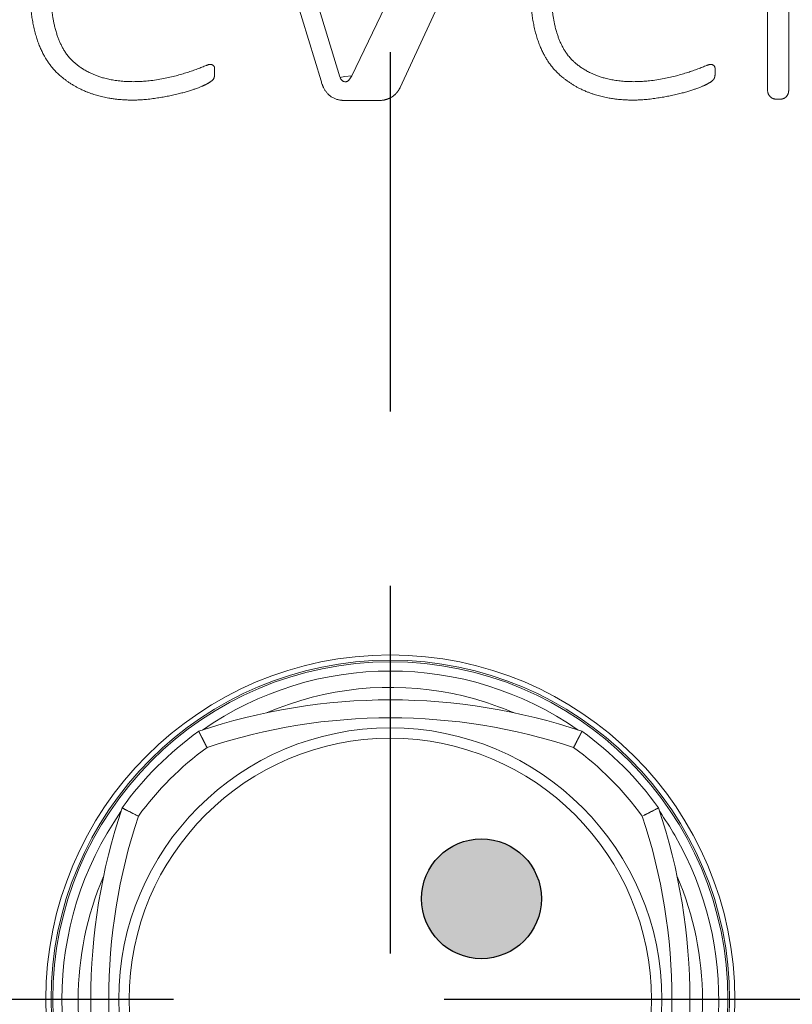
# Model space of a CAD drawing. Header units: metres. Extents: x 6538042 to 13082743, y 6022817 to 12049805.
# Tile 68 of 92: x 6539629.642 to 6539629.927, y 6024209.472 to 6024209.835. Entities that reach past the tile are written whole.
import ezdxf

# ---------------------------------------------------------------- set-up
doc = ezdxf.new("R2010")
doc.units = ezdxf.units.M
doc.header["$MEASUREMENT"] = 0
doc.linetypes.add('DOT_CENTER', pattern=[14, 12, -1, 0, -1])
doc.layers.get('0').update_dxf_attribs({"linetype": 'CONTINUOUS', "lineweight": 18})
doc.layers.add('1', color=7, linetype='CONTINUOUS')
doc.layers.add('d-komora zawory', color=7, linetype='CONTINUOUS', lineweight=13)

# ---------------------------------------------------------------- blocks, each defined once
blk = doc.blocks.new('Drive_Controller__99', base_point=(141.3249994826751, 462.2185322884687))
at = {"color": 7, "linetype": 'Continuous'}
blk.add_circle((152.6499994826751, 473.5435322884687), 11.32499999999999, dxfattribs=at)
at = {"color": 2, "linetype": 'Continuous'}
for radius in [11.26878467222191, 9.066421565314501, 8.717713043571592]:
    blk.add_circle((152.6499994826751, 473.5435322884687), radius, dxfattribs=at)
for centre, radius, start, end in [((152.6499994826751, 473.5435322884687), 10.96154251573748, 55.11918627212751, 124.8808137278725), ((152.6499994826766, 473.5435322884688), 10.41775784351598, 78.4566701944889, 113.2253026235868), ((152.649999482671, 473.54353228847), 10.41775784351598, 66.77469737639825, 78.45667019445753), ((152.649999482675, 463.5435390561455), 19.39999360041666, 71.61689358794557, 108.3831064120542), ((152.6499967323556, 473.5435359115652), 10.39999544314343, 126.0353826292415, 143.9646274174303), ((152.6500022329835, 473.5435359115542), 10.39999544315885, 36.03537258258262, 53.96461737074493), ((152.6499994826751, 473.5435322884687), 10.96154251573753, 145.1191862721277, 214.8808137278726), ((152.6499994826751, 473.5435322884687), 10.96154251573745, 30.00000000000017, 34.88081372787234), ((162.6499927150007, 473.5435322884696), 19.39999360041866, 161.6168954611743, 198.3831064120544), ((142.6500062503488, 473.5435322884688), 19.39999360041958, 341.6168954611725, 18.38310453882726), ((152.6499994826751, 473.5435322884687), 10.96154251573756, 325.1191862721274, 30.00000000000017), ((152.6499994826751, 473.5435322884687), 10.41775784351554, 156.7746973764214, 203.2253026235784), ((152.6499994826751, 473.5435322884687), 10.41775784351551, 336.7746973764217, 23.22530262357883), ((152.6499958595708, 473.5435295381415), 10.39999544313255, 216.0353826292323, 233.9646274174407), ((152.6500022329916, 473.5435286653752), 10.39999544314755, 306.0353826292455, 323.9646274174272), ((152.6499994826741, 483.5435255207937), 19.39999360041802, 251.6168954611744, 288.3831064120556), ((152.6499994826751, 473.5435322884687), 10.96154251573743, 235.1191862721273, 304.8808137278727), ((152.6499994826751, 473.5435322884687), 10.4177578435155, 246.7746973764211, 293.2253026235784)]:
    blk.add_arc(centre, radius, start, end, dxfattribs=at)
at = {"color": 7, "linetype": 'Continuous'}
for centre, radius, start, end in [((152.6499994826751, 463.5435322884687), 20.00000001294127, 71.35184480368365, 108.6481551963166), ((152.6499999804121, 473.5435327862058), 10.99999988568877, 125.5472524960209, 144.4527587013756), ((152.6499989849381, 473.5435327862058), 10.99999988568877, 35.54724129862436, 54.45274750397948), ((162.6499994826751, 473.5435323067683), 20.00000000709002, 161.3518471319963, 198.6481553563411), ((142.6499994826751, 473.5435322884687), 20.0000000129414, 341.3518470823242, 18.64815291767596), ((152.6499989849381, 473.5435327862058), 10.99999988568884, 215.5472527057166, 234.452758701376), ((152.6499989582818, 473.5435317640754), 10.99999989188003, 305.5472529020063, 324.4527588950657), ((152.6499994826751, 483.5435322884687), 20.00000001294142, 251.3518470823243, 288.6481553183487)]:
    blk.add_arc(centre, radius, start, end, dxfattribs=at)
for points in [[(146.2548841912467, 482.4935323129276), (146.2549122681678, 482.4934770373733), (146.254971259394, 482.4933610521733), (146.2550920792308, 482.4931236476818), (146.2553056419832, 482.4927041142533), (146.2556428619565, 482.4920417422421), (146.2561346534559, 482.4910758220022), (146.2568119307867, 482.4897456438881), (146.2575686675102, 482.4882595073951), (146.2585075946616, 482.4864157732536), (146.2596249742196, 482.4842218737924), (146.2609170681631, 482.4816852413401), (146.2623801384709, 482.4788133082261), (146.2640104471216, 482.4756135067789), (146.2658042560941, 482.4720932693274), (146.2677578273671, 482.4682600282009), (146.2715181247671, 482.460883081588), (146.2752313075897, 482.4536002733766), (146.2788884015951, 482.446429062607), (146.2824804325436, 482.4393869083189), (146.2859984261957, 482.4324912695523), (146.2894334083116, 482.4257596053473), (146.2927764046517, 482.4192093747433), (146.2960184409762, 482.4128580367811), (146.2991505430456, 482.4067230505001), (146.3021637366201, 482.4008218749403), (146.3050490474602, 482.3951719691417), (146.307797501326, 482.3897907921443), (146.310400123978, 482.3846958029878), (146.3128479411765, 482.3799044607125), (146.3151319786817, 482.3754342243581), (146.3172432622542, 482.3713025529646), (146.319172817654, 482.3675269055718), (146.3209116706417, 482.36412474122), (146.3224508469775, 482.3611135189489), (146.3237813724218, 482.3585106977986), (146.3248942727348, 482.3563337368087), (146.325780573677, 482.3546000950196), (146.333506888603, 482.3394900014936), (146.3410552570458, 482.3247333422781), (146.3484212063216, 482.310338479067), (146.3556002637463, 482.2963137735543), (146.3625879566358, 482.2826675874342), (146.3693798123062, 482.2694082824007), (146.3759713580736, 482.2565442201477), (146.3823581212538, 482.2440837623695), (146.388535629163, 482.23203527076), (146.394499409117, 482.2204071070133), (146.4002449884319, 482.2092076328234), (146.4057678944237, 482.1984452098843), (146.4110636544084, 482.1881281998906), (146.416127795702, 482.1782649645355), (146.4209558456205, 482.1688638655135), (146.4305029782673, 482.1502804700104), (146.4398490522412, 482.1320969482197), (146.4490026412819, 482.1142960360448), (146.4579723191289, 482.09686046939), (146.466766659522, 482.0797729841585), (146.4753942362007, 482.0630163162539), (146.4838636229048, 482.0465732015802), (146.4921833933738, 482.0304263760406), (146.5003621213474, 482.0145585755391), (146.5084083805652, 481.9989525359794), (146.5163307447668, 481.9835909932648), (146.5241377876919, 481.9684566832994), (146.5318380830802, 481.9535323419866)], [(159.0451147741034, 482.4935323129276), (159.0450866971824, 482.4934770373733), (159.0450277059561, 482.4933610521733), (159.0449068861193, 482.4931236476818), (159.044693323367, 482.4927041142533), (159.0443561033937, 482.492041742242), (159.0438643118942, 482.4910758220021), (159.0431870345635, 482.4897456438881), (159.0424302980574, 482.4882595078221), (159.0414913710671, 482.4864157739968), (159.0403739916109, 482.4842218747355), (159.0390818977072, 482.4816852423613), (159.0376188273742, 482.4788133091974), (159.0359885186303, 482.4756135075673), (159.0341947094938, 482.4720932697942), (159.0322411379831, 482.4682600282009), (159.0284808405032, 482.4608830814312), (159.0247676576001, 482.453600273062), (159.0211105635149, 482.4464290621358), (159.0175185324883, 482.4393869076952), (159.0140005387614, 482.4324912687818), (159.010565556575, 482.4257596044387), (159.0072225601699, 482.4192093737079), (159.0039805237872, 482.4128580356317), (159.0008484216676, 482.4067230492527), (158.9978352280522, 482.4008218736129), (158.9949499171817, 482.3951719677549), (158.9922014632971, 482.3897907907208), (158.9895988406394, 482.3846958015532), (158.9871510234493, 482.3799044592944), (158.9848669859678, 482.3754342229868), (158.9827557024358, 482.3713025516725), (158.9808261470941, 482.3675269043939), (158.9790872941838, 482.3641247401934), (158.9775481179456, 482.3611135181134), (158.9762175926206, 482.3585106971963), (158.9751046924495, 482.3563337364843), (158.9742183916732, 482.3546000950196), (158.9664920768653, 482.3394900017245), (158.9589437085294, 482.324733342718), (158.9515777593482, 482.3103384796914), (158.9443987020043, 482.2963137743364), (158.9374110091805, 482.2826675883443), (158.9306191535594, 482.2694082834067), (158.9240276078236, 482.2565442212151), (158.9176408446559, 482.2440837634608), (158.9114633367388, 482.2320352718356), (158.905499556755, 482.2204071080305), (158.8997539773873, 482.2092076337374), (158.8942310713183, 482.1984452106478), (158.8889353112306, 482.1881282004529), (158.8838711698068, 482.1782649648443), (158.8790431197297, 482.1688638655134), (158.8694958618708, 482.1502802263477), (158.8601496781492, 482.1320964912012), (158.8509959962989, 482.1142953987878), (158.8420262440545, 482.0968596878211), (158.83323184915, 482.0797720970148), (158.8246042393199, 482.0630153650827), (158.8161348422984, 482.0465722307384), (158.8078150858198, 482.0304254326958), (158.7996363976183, 482.0145577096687), (158.7915902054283, 481.9989518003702), (158.7836679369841, 481.9835904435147), (158.7758610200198, 481.9684563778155), (158.7681608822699, 481.9535323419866)], [(144.2399992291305, 479.6616930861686), (144.1909585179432, 479.6864787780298), (144.13908806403, 479.7127267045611), (144.0836785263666, 479.7408388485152), (144.0240205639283, 479.7712171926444), (143.9953097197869, 479.7858820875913), (143.9619371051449, 479.8029666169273), (143.9243606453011, 479.8222535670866), (143.8830382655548, 479.8435257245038), (143.838427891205, 479.8665658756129), (143.8075913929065, 479.882539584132), (143.780571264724, 479.8965701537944), (143.7576420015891, 479.908503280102), (143.7390780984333, 479.9181846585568), (143.7251540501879, 479.9254599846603), (143.7152881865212, 479.9306234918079), (143.7081402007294, 479.9343702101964), (143.703766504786, 479.9366659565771), (143.7018826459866, 479.937655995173), (143.6999992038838, 479.9386468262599)], [(161.5999997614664, 479.9386468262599), (161.5981163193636, 479.937655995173), (161.5962324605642, 479.9366659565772), (161.5875675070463, 479.932120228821), (161.5748449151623, 479.9254599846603), (161.5535622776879, 479.9143447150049), (161.5273603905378, 479.9006956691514), (161.4965823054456, 479.8847052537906), (161.4615710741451, 479.8665658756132), (161.4169606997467, 479.843525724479), (161.3756383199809, 479.8222535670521), (161.3380618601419, 479.8029666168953), (161.304689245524, 479.7858820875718), (161.2759784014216, 479.7712171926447), (161.216320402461, 479.7408388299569), (161.1609108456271, 479.7127266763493), (161.1090404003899, 479.6864787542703), (161.0599997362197, 479.6616930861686)], [(143.6999994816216, 467.1484169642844), (143.7000547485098, 467.1484450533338), (143.7001707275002, 467.1485040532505), (143.7004081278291, 467.1486248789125), (143.7008276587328, 467.1488384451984), (143.7014900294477, 467.1491756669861), (143.7024559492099, 467.1496674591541), (143.7037861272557, 467.1503447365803), (143.7052722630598, 467.151101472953), (143.7071159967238, 467.1520403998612), (143.7093098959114, 467.1531577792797), (143.7118465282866, 467.154449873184), (143.7147184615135, 467.1559129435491), (143.7179182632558, 467.1575432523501), (143.7214385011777, 467.1593370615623), (143.7252717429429, 467.1612906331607), (143.7326486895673, 467.1650509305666), (143.7399314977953, 467.1687641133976), (143.7471027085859, 467.1724212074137), (143.7541448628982, 467.1760132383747), (143.7610405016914, 467.1795312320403), (143.7677721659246, 467.1829662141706), (143.7743223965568, 467.1863092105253), (143.7806737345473, 467.1895512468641), (143.786808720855, 467.1926833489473), (143.7927098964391, 467.1956965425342), (143.7983598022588, 467.198581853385), (143.8037409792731, 467.2013303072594), (143.8088359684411, 467.2039329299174), (143.813627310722, 467.2063807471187), (143.8180975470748, 467.2086647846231), (143.8222292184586, 467.2107760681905), (143.8260048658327, 467.2127056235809), (143.829407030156, 467.2144444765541), (143.8324182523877, 467.2159836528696), (143.8350210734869, 467.2173141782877), (143.8371980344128, 467.2184270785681), (143.8389316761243, 467.2193133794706), (143.8540417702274, 467.2270396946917), (143.8687984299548, 467.2345880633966), (143.8831932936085, 467.2419540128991), (143.8972179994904, 467.2491330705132), (143.9108641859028, 467.2561207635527), (143.9241234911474, 467.2629126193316), (143.9369875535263, 467.2695041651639), (143.9494480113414, 467.2758909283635), (143.9614965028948, 467.2820684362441), (143.9731246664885, 467.2880322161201), (143.9843241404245, 467.2937777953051), (143.9950865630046, 467.2993007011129), (144.005403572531, 467.3045964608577), (144.0152668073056, 467.3096606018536), (144.0246679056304, 467.3144886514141), (144.0432513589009, 467.3240358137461), (144.0614349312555, 467.3333819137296), (144.0792358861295, 467.3425355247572), (144.0966714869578, 467.351505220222), (144.1137589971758, 467.3602995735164), (144.1305156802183, 467.3689271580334), (144.1469587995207, 467.3773965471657), (144.163105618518, 467.3857163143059), (144.1789734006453, 467.393895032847), (144.1945794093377, 467.4019412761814), (144.2099409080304, 467.4098636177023), (144.2250751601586, 467.4176706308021), (144.2399994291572, 467.4253708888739)], [(161.5999997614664, 467.1484177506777), (161.5981163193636, 467.1494085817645), (161.5962324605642, 467.1503986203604), (161.5918587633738, 467.1526943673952), (161.5847107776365, 467.1564410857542), (161.5748449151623, 467.1616045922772), (161.5609208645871, 467.1688799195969), (161.5423569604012, 467.1785612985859), (161.5194276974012, 467.1904944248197), (161.4924075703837, 467.2045249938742), (161.4615710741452, 467.2204987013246), (161.4169606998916, 467.2435388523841), (161.3756383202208, 467.2648110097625), (161.3380618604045, 467.2840979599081), (161.3046892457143, 467.3011824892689), (161.2759784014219, 467.3158473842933), (161.2163205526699, 467.3462256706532), (161.1609110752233, 467.3743377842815), (161.1090405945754, 467.4005857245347), (161.0599997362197, 467.4253714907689)], [(146.2548849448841, 464.5935320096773), (146.2558757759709, 464.5954154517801), (146.2568658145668, 464.5972993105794), (146.2614115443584, 464.6059642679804), (146.2680717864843, 464.618686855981), (146.2753471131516, 464.6326109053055), (146.2850284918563, 464.6511748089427), (146.2969616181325, 464.6741040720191), (146.3109921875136, 464.7011241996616), (146.3269658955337, 464.7319606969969), (146.3500060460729, 464.7765710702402), (146.3712782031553, 464.8178934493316), (146.3905651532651, 464.8554699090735), (146.4076496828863, 464.8888425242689), (146.4223145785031, 464.9175533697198), (146.452692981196, 464.9772114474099), (146.4808051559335, 465.0326210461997), (146.5070530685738, 465.0844914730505), (146.5318386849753, 465.1335320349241)], [(158.76816088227, 465.1335322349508), (158.7758611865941, 465.1186078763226), (158.7836682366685, 465.103473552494), (158.791590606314, 465.0881119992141), (158.7996368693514, 465.0725059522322), (158.8078155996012, 465.0566381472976), (158.8161353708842, 465.0404913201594), (158.8246047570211, 465.0240482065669), (158.8332323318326, 465.0072915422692), (158.8420266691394, 464.9902040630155), (158.8509963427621, 464.9727685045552), (158.8601499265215, 464.9549676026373), (158.8694959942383, 464.9367840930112), (158.8790431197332, 464.918200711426), (158.8838711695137, 464.9087996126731), (158.8889353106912, 464.8989363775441), (158.8942310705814, 464.8886193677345), (158.8997539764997, 464.8778569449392), (158.9054995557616, 464.8666574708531), (158.9114633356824, 464.8550293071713), (158.9176408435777, 464.8429808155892), (158.9240276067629, 464.8305203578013), (158.9306191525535, 464.8176562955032), (158.9374110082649, 464.8043969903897), (158.9443987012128, 464.7907508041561), (158.9515777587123, 464.776726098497), (158.9589437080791, 464.762331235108), (158.9664920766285, 464.7475745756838), (158.9742183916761, 464.7324644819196), (158.9751046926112, 464.7307308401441), (158.9762175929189, 464.7285538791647), (158.9775481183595, 464.7259510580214), (158.979087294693, 464.7229398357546), (158.9808261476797, 464.7195376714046), (158.9827557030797, 464.7157620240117), (158.9848669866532, 464.7116303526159), (158.9871510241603, 464.7071601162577), (158.9895988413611, 464.7023687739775), (158.992201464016, 464.6972737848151), (158.994949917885, 464.6918926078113), (158.9978352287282, 464.686242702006), (159.000848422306, 464.6803415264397), (159.0039805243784, 464.6742065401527), (159.0072225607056, 464.6678552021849), (159.0105655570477, 464.6613049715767), (159.0140005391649, 464.6545733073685), (159.0175185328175, 464.6476776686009), (159.0211105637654, 464.6406355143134), (159.0247676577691, 464.6334643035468), (159.0284808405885, 464.6261814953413), (159.0322411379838, 464.618804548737), (159.034194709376, 464.6149713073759), (159.0359885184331, 464.6114510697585), (159.0376188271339, 464.6082512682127), (159.0390818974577, 464.6053793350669), (159.0403739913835, 464.6028427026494), (159.0414913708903, 464.6006488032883), (159.0424302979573, 464.5988050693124), (159.0431870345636, 464.5973189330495), (159.043864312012, 464.5959887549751), (159.0443561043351, 464.5950228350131), (159.0446933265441, 464.5943604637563), (159.0449068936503, 464.593940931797), (159.0450277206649, 464.593703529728), (159.0450867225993, 464.5935875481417), (159.0451148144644, 464.5935322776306)]]:
    blk.add_spline(points, degree=3, dxfattribs=at)
blk = doc.blocks.new('Label__108', base_point=(111.6612664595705, 426.5435322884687))
at = {"color": 7, "linetype": 'Continuous'}
for p, q in [((148.6734248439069, 511.889079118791), (150.9649514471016, 504.3348877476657)), ((150.3394955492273, 504.1980862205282), (148.0218222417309, 511.8244506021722)), ((165.2415994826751, 503.8931761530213), (165.2415994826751, 511.5005598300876)), ((165.9461994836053, 511.5543579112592), (165.9461994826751, 503.9025187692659)), ((151.3609853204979, 504.3653116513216), (154.3981994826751, 510.692757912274)), ((156.0102994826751, 510.532557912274), (152.9804007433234, 503.9801164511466)), ((152.2769715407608, 503.543557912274), (151.4483896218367, 503.543557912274))]:
    blk.add_line(p, q, dxfattribs=at)
blk.add_circle((152.6499994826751, 473.5435322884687), 11.5, dxfattribs=at)
for points in [[(141.3081994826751, 507.702457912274), (141.3082011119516, 507.5917004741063), (141.3081994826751, 507.4809430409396), (141.3081471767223, 507.4198029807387), (141.3082100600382, 507.3586627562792), (141.3086996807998, 507.2826283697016), (141.3098103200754, 507.2066011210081), (141.3114474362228, 507.1381021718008), (141.3137052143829, 507.0696198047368), (141.3198128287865, 506.9379991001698), (141.3283953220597, 506.8065149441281), (141.3398894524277, 506.6727793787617), (141.354384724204, 506.5393365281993), (141.370104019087, 506.4201916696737), (141.3886219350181, 506.3014516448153), (141.4105813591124, 506.1810481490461), (141.4359282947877, 506.0613045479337), (141.4724691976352, 505.9140347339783), (141.5152487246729, 505.7684629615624), (141.5537691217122, 505.6552856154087), (141.5969227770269, 505.5437948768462), (141.6451895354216, 505.4341232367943), (141.6988400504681, 505.3269865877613), (141.7578551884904, 505.2235522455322), (141.822955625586, 505.1238099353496), (141.9105551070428, 505.0087572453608), (142.0074763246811, 504.9015175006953), (142.0871396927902, 504.8257705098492), (142.1709474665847, 504.7545816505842), (142.2696017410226, 504.6788603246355), (142.3720685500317, 504.608423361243), (142.4985995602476, 504.5320238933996), (142.6296431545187, 504.4636154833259), (142.7310864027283, 504.4172354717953), (142.8344325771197, 504.3753041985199), (142.9559318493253, 504.3322778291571), (143.0793029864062, 504.2948989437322), (143.2497991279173, 504.2526840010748), (143.4223932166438, 504.219974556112), (143.6182043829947, 504.1937708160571), (143.8151294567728, 504.1778970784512), (144.0190943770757, 504.1713992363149), (144.2231444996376, 504.1740958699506), (144.4107872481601, 504.184041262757), (144.5979443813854, 504.2007720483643), (144.8411927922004, 504.2323200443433), (145.0829012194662, 504.2741737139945), (145.2928688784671, 504.3186745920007), (145.5012250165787, 504.370104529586), (145.6878726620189, 504.4221540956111), (145.8731143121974, 504.4791011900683), (146.0440336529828, 504.5361633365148), (146.2134135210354, 504.5974096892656), (146.3628411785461, 504.6553910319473), (146.5117779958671, 504.7151584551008), (146.5427889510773, 504.7273169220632), (146.5743721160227, 504.7376865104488), (146.5950684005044, 504.7426087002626), (146.6160900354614, 504.745932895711), (146.6300991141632, 504.747170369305), (146.6441544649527, 504.7475132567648), (146.6594271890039, 504.746717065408), (146.674568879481, 504.7445603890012), (146.686192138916, 504.7418384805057), (146.6975249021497, 504.7381163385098), (146.7097129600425, 504.732726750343), (146.721351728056, 504.7262053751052), (146.7309580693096, 504.7197810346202), (146.7400335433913, 504.712641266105), (146.7471067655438, 504.7061397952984), (146.753680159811, 504.6991341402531), (146.7588111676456, 504.6928154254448), (146.7635054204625, 504.6861654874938), (146.7690198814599, 504.6768645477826), (146.773681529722, 504.6671043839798), (146.778117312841, 504.6549344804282), (146.7813377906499, 504.6423847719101), (146.7833524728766, 504.6300525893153), (146.7843993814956, 504.6176051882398), (146.7846589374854, 504.6062190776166), (146.7845994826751, 504.5948263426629), (146.7845373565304, 504.570952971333), (146.784599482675, 504.5470839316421), (146.7846339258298, 504.5108333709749), (146.7845994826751, 504.4745808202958), (146.7845786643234, 504.4507466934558), (146.7845994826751, 504.4269130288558), (146.7846110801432, 504.4193005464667), (146.7845713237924, 504.4116878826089), (146.7841260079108, 504.3954669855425), (146.7831068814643, 504.3792725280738), (146.7821541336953, 504.3692370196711), (146.7809374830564, 504.3592299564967), (146.778918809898, 504.3461864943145), (146.7763789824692, 504.333234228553), (146.773632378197, 504.3217607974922), (146.7704004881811, 504.3104151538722), (146.7659364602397, 504.2972889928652), (146.7607071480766, 504.2844432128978), (146.7532692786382, 504.2693453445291), (146.7445427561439, 504.2549633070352), (146.736020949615, 504.2433733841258), (146.7266321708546, 504.2324736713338), (146.7099842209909, 504.2162229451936), (146.6921396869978, 504.2012483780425), (146.6767144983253, 504.1893229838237), (146.6609768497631, 504.177836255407), (146.6395107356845, 504.1630501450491), (146.6176738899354, 504.1488058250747), (146.6041012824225, 504.1402574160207), (146.5904423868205, 504.1318498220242), (146.5740095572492, 504.1219642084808), (146.5574717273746, 504.1122552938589), (146.5394763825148, 504.1019346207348), (146.5214148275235, 504.0917275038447), (146.5114019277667, 504.0861167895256), (146.5013270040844, 504.0806216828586), (146.4815480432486, 504.0705480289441), (146.461487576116, 504.0610312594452), (146.4401893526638, 504.0513293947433), (146.4187982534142, 504.0418412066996), (146.390948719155, 504.0297355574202), (146.3629999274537, 504.0178584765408), (146.3188380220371, 503.9996706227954), (146.2744466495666, 503.982049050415), (146.2111460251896, 503.9579384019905), (146.1474872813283, 503.9347888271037), (146.0959793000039, 503.9167929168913), (146.0442845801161, 503.8993418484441), (145.9766148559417, 503.8773487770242), (145.9086892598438, 503.8561555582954), (145.8376864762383, 503.8348771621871), (145.7664316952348, 503.8144621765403), (145.6888163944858, 503.7933408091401), (145.610929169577, 503.7732405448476), (145.5189491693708, 503.7507915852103), (145.4266736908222, 503.7295902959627), (145.3353860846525, 503.7098477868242), (145.243864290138, 503.6912220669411), (145.1569786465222, 503.6745661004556), (145.0699227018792, 503.6588225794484), (144.9719787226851, 503.6421931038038), (144.8738460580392, 503.6267169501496), (144.7741946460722, 503.6122798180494), (144.6743555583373, 503.5991991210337), (144.5684220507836, 503.5869513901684), (144.4622955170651, 503.5765190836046), (144.3778340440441, 503.569642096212), (144.2932729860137, 503.5641247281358), (144.2232447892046, 503.5606742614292), (144.1531714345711, 503.5583632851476), (144.0639480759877, 503.5571935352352), (143.9747149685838, 503.557809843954), (143.8999127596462, 503.5595306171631), (143.825145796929, 503.5623457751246), (143.7464262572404, 503.5665353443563), (143.6677851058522, 503.5720124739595), (143.595080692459, 503.5782570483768), (143.5224856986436, 503.5856583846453), (143.462205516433, 503.5927150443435), (143.4020288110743, 503.6006061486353), (143.3256543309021, 503.6118734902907), (143.2494990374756, 503.6245468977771), (143.1537021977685, 503.6426057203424), (143.0583778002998, 503.6630145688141), (142.9692515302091, 503.6843978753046), (142.8806755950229, 503.7079536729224), (142.7951116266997, 503.7329906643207), (142.7101992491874, 503.7601578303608), (142.6072497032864, 503.7963573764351), (142.5055088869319, 503.8358432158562), (142.3846225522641, 503.887882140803), (142.2659514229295, 503.9447823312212), (142.1739774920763, 503.9931550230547), (142.0836540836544, 504.0445443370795), (141.9909623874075, 504.1015643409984), (141.9003687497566, 504.1618477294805), (141.8155102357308, 504.2227349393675), (141.7326903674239, 504.2864045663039), (141.6199428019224, 504.3803774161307), (141.5124641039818, 504.4802840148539), (141.4196452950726, 504.5775876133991), (141.3326964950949, 504.6801816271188), (141.2598460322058, 504.7764211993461), (141.1918759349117, 504.8761613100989), (141.1307788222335, 504.9754026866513), (141.0740302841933, 505.0771960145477), (141.0087063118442, 505.2082453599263), (140.9497495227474, 505.3422945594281), (140.8903110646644, 505.496929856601), (140.8380996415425, 505.6541598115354), (140.7849241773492, 505.8430066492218), (140.7403823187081, 506.0340846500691), (140.7051332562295, 506.2185171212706), (140.6765249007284, 506.4040882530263), (140.6534119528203, 506.5961421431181), (140.636135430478, 506.7888163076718), (140.6260663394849, 506.9450449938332), (140.6195076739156, 507.1014451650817), (140.6161057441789, 507.275680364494), (140.6151994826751, 507.4499631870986), (140.6150888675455, 507.622150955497), (140.6151994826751, 507.7943321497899), (140.615269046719, 507.9384867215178), (140.6151994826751, 508.0826410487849), (140.6150031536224, 508.23179771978), (140.6151994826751, 508.3809606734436), (140.6164984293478, 508.5232177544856), (140.6202242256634, 508.6654181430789), (140.6300295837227, 508.8429498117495), (140.6457069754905, 509.0200915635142), (140.6747239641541, 509.2496762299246), (140.7140439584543, 509.4777174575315), (140.7664032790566, 509.7117613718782), (140.8310812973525, 509.9426986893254), (140.8924403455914, 510.12582879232), (140.9624086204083, 510.3058254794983), (141.031954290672, 510.4622979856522), (141.1089976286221, 510.615229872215), (141.2183200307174, 510.8035384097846), (141.3404332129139, 510.9838181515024), (141.4429240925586, 511.1161388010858), (141.5527325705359, 511.2423994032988), (141.6356235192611, 511.3286684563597), (141.7220490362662, 511.4114054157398), (141.8544013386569, 511.5256311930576), (141.9934671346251, 511.6316079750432), (142.1020805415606, 511.7055679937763), (142.2140603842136, 511.7742772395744), (142.3231117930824, 511.8342227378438), (142.4348141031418, 511.8890896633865), (142.5558906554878, 511.9417150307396), (142.6793039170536, 511.9885999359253), (142.8121559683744, 512.032013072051), (142.9469080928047, 512.0691304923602), (143.1001463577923, 512.1035000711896), (143.2548807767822, 512.1303774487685), (143.401842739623, 512.149130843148), (143.5494516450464, 512.1617117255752), (143.6803506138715, 512.1679168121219), (143.8113854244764, 512.1698519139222), (143.9576523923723, 512.1673247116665), (144.1037557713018, 512.1598155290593), (144.2825757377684, 512.1435263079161), (144.4604300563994, 512.1188840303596), (144.6147855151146, 512.0899857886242), (144.7676036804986, 512.0538202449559), (144.9306935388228, 512.0060810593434), (145.0907583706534, 511.9490196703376), (145.2262766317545, 511.8918339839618), (145.3583919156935, 511.8272212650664), (145.4726479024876, 511.7634026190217), (145.5834971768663, 511.6938187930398), (145.7050555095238, 511.608017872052), (145.8214928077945, 511.5153760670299), (145.9363221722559, 511.4124773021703), (146.0448134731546, 511.3029204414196), (146.1437895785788, 511.1904905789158), (146.2362140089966, 511.0726160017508), (146.3243055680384, 510.9461737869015), (146.405270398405, 510.8150484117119), (146.4743500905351, 510.6890596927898), (146.5372654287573, 510.5598992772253), (146.5874846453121, 510.4443123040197), (146.6334707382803, 510.3269679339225), (146.6829874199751, 510.1862992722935), (146.7274680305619, 510.043961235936), (146.7658061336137, 509.9052716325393), (146.7998228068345, 509.7654535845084), (146.8442083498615, 509.5480299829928), (146.8793381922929, 509.3289073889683), (146.8988912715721, 509.1734839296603), (146.9143391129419, 509.0176106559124), (146.9242280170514, 508.8873044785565), (146.9314757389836, 508.7568240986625), (146.936122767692, 508.6282854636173), (146.9384871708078, 508.4996875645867), (146.9389708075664, 508.395287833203), (146.938799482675, 508.2908830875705), (146.9386520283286, 508.2073431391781), (146.9387994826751, 508.1238111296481), (146.9390737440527, 508.0641969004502), (146.9387994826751, 508.0045650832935), (146.9384493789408, 507.9881918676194), (146.9375659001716, 507.9718488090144), (146.9362201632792, 507.9587249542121), (146.9343038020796, 507.9456682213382), (146.932517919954, 507.9359344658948), (146.9304236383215, 507.926263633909), (146.9268960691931, 507.9126743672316), (146.9227074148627, 507.8992718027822), (146.9172741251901, 507.8846442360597), (146.91102360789, 507.870346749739), (146.9034081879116, 507.8554137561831), (146.8948880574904, 507.8409766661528), (146.885545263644, 507.8271494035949), (146.8753957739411, 507.8139055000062), (146.8689099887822, 507.8062166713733), (146.8621643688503, 507.7987563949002), (146.85631441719, 507.7926757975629), (146.850299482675, 507.786757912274), (146.8404079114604, 507.7776780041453), (146.8301433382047, 507.769018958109), (146.8176441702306, 507.7594099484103), (146.8046757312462, 507.7504469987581), (146.7937575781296, 507.7436475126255), (146.7825524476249, 507.7373316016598), (146.7684458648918, 507.7302718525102), (146.7539738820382, 507.7239922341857), (146.737844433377, 507.7180661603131), (146.7213910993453, 507.7131061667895), (146.7033538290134, 507.7088441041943), (146.6850921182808, 507.7056878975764), (146.6753906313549, 507.7044594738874), (146.6656570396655, 507.7035354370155), (146.6553533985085, 507.7028846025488), (146.6450349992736, 507.7025204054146), (146.6080550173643, 507.7026016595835), (146.5710778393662, 507.702457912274)], [(158.0121300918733, 507.702457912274), (158.0121317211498, 507.5917004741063), (158.0121300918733, 507.4809430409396), (158.0120777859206, 507.4198029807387), (158.0121406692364, 507.3586627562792), (158.012630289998, 507.2826283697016), (158.0137409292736, 507.2066011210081), (158.0153780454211, 507.1381021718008), (158.0176358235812, 507.0696198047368), (158.0237434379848, 506.9379991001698), (158.0323259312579, 506.8065149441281), (158.0438200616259, 506.6727793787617), (158.0583153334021, 506.5393365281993), (158.0740346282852, 506.4201916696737), (158.0925525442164, 506.3014516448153), (158.1145119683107, 506.1810481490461), (158.1398589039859, 506.0613045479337), (158.1763998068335, 505.9140347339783), (158.2191793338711, 505.7684629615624), (158.2576997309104, 505.6552856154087), (158.3008533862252, 505.5437948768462), (158.3491201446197, 505.4341232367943), (158.4027706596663, 505.3269865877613), (158.4617857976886, 505.2235522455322), (158.5268862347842, 505.1238099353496), (158.614485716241, 505.0087572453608), (158.7114069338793, 504.9015175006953), (158.7910703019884, 504.8257705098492), (158.874878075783, 504.7545816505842), (158.9735323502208, 504.6788603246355), (159.07599915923, 504.608423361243), (159.2025301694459, 504.5320238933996), (159.3335737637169, 504.4636154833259), (159.4350170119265, 504.4172354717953), (159.538363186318, 504.3753041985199), (159.6598624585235, 504.3322778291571), (159.7832335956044, 504.2948989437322), (159.9537297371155, 504.2526840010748), (160.1263238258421, 504.219974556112), (160.322134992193, 504.1937708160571), (160.5190600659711, 504.1778970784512), (160.723024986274, 504.1713992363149), (160.9270751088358, 504.1740958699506), (161.1147178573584, 504.184041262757), (161.3018749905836, 504.2007720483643), (161.5451234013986, 504.2323200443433), (161.7868318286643, 504.2741737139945), (161.9967994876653, 504.3186745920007), (162.205155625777, 504.370104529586), (162.3918032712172, 504.4221540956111), (162.5770449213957, 504.4791011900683), (162.7479642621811, 504.5361633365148), (162.9173441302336, 504.5974096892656), (163.0667717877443, 504.6553910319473), (163.2157086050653, 504.7151584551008), (163.2467195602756, 504.7273169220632), (163.2783027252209, 504.7376865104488), (163.2989990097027, 504.7426087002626), (163.3200206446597, 504.745932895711), (163.3340297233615, 504.747170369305), (163.348085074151, 504.7475132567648), (163.3633577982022, 504.746717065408), (163.3784994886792, 504.7445603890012), (163.3901227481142, 504.7418384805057), (163.4014555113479, 504.7381163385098), (163.4136435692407, 504.732726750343), (163.4252823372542, 504.7262053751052), (163.4348886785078, 504.7197810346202), (163.4439641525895, 504.712641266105), (163.451037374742, 504.7061397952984), (163.4576107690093, 504.6991341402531), (163.4627417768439, 504.6928154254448), (163.4674360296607, 504.6861654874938), (163.4729504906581, 504.6768645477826), (163.4776121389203, 504.6671043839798), (163.4820479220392, 504.6549344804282), (163.4852683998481, 504.6423847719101), (163.4872830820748, 504.6300525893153), (163.4883299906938, 504.6176051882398), (163.4885895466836, 504.6062190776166), (163.4885300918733, 504.5948263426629), (163.4884679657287, 504.570952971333), (163.4885300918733, 504.5470839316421), (163.488564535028, 504.5108333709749), (163.4885300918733, 504.4745808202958), (163.4885092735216, 504.4507466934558), (163.4885300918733, 504.4269130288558), (163.4885416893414, 504.4193005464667), (163.4885019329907, 504.4116878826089), (163.488056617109, 504.3954669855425), (163.4870374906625, 504.3792725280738), (163.4860847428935, 504.3692370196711), (163.4848680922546, 504.3592299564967), (163.4828494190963, 504.3461864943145), (163.4803095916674, 504.333234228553), (163.4775629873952, 504.3217607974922), (163.4743310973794, 504.3104151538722), (163.469867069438, 504.2972889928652), (163.4646377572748, 504.2844432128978), (163.4571998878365, 504.2693453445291), (163.4484733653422, 504.2549633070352), (163.4399515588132, 504.2433733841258), (163.4305627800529, 504.2324736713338), (163.4139148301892, 504.2162229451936), (163.3960702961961, 504.2012483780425), (163.3806451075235, 504.1893229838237), (163.3649074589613, 504.177836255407), (163.3434413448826, 504.1630501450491), (163.3216044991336, 504.1488058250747), (163.3080318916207, 504.1402574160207), (163.2943729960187, 504.1318498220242), (163.2779401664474, 504.1219642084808), (163.2614023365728, 504.1122552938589), (163.243406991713, 504.1019346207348), (163.2253454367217, 504.0917275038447), (163.2153325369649, 504.0861167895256), (163.2052576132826, 504.0806216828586), (163.1854786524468, 504.0705480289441), (163.1654181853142, 504.0610312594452), (163.144119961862, 504.0513293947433), (163.1227288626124, 504.0418412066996), (163.0948793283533, 504.0297355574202), (163.0669305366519, 504.0178584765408), (163.0227686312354, 503.9996706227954), (162.9783772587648, 503.982049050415), (162.9150766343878, 503.9579384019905), (162.8514178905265, 503.9347888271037), (162.7999099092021, 503.9167929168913), (162.7482151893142, 503.8993418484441), (162.6805454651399, 503.8773487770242), (162.612619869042, 503.8561555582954), (162.5416170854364, 503.8348771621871), (162.470362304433, 503.8144621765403), (162.392747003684, 503.7933408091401), (162.3148597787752, 503.7732405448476), (162.2228797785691, 503.7507915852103), (162.1306043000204, 503.7295902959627), (162.0393166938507, 503.7098477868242), (161.9477948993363, 503.6912220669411), (161.8609092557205, 503.6745661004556), (161.7738533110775, 503.6588225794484), (161.6759093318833, 503.6421931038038), (161.5777766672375, 503.6267169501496), (161.4781252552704, 503.6122798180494), (161.3782861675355, 503.5991991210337), (161.2723526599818, 503.5869513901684), (161.1662261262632, 503.5765190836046), (161.0817646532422, 503.569642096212), (160.9972035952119, 503.5641247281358), (160.9271753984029, 503.5606742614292), (160.8571020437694, 503.5583632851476), (160.7678786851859, 503.5571935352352), (160.678645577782, 503.557809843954), (160.6038433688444, 503.5595306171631), (160.5290764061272, 503.5623457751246), (160.4503568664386, 503.5665353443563), (160.3717157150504, 503.5720124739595), (160.2990113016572, 503.5782570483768), (160.2264163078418, 503.5856583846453), (160.1661361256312, 503.5927150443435), (160.1059594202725, 503.6006061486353), (160.0295849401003, 503.6118734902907), (159.9534296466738, 503.6245468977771), (159.8576328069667, 503.6426057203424), (159.7623084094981, 503.6630145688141), (159.6731821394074, 503.6843978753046), (159.5846062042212, 503.7079536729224), (159.499042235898, 503.7329906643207), (159.4141298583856, 503.7601578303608), (159.3111803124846, 503.7963573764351), (159.2094394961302, 503.8358432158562), (159.0885531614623, 503.887882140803), (158.9698820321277, 503.9447823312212), (158.8779081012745, 503.9931550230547), (158.7875846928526, 504.0445443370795), (158.6948929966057, 504.1015643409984), (158.6042993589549, 504.1618477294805), (158.5194408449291, 504.2227349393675), (158.4366209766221, 504.2864045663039), (158.3238734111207, 504.3803774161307), (158.2163947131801, 504.4802840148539), (158.1235759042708, 504.5775876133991), (158.0366271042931, 504.6801816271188), (157.963776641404, 504.7764211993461), (157.89580654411, 504.8761613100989), (157.8347094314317, 504.9754026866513), (157.7779608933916, 505.0771960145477), (157.7126369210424, 505.2082453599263), (157.6536801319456, 505.3422945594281), (157.5942416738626, 505.496929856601), (157.5420302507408, 505.6541598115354), (157.4888547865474, 505.8430066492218), (157.4443129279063, 506.0340846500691), (157.4090638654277, 506.2185171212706), (157.3804555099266, 506.4040882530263), (157.3573425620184, 506.5961421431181), (157.3400660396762, 506.7888163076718), (157.329996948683, 506.9450449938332), (157.3234382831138, 507.1014451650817), (157.3200363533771, 507.275680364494), (157.3191300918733, 507.4499631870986), (157.3190194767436, 507.622150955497), (157.3191300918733, 507.7943321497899), (157.3191996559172, 507.9384867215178), (157.3191300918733, 508.0826410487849), (157.3189337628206, 508.23179771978), (157.3191300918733, 508.3809606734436), (157.320429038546, 508.5232177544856), (157.3241548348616, 508.6654181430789), (157.3339601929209, 508.8429498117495), (157.3496375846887, 509.0200915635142), (157.3786545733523, 509.2496762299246), (157.4179745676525, 509.4777174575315), (157.4703338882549, 509.7117613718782), (157.5350119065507, 509.9426986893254), (157.5963709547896, 510.12582879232), (157.6663392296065, 510.3058254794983), (157.7358848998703, 510.4622979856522), (157.8129282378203, 510.615229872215), (157.9222506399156, 510.8035384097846), (158.0443638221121, 510.9838181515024), (158.1468547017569, 511.1161388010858), (158.2566631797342, 511.2423994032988), (158.3395541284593, 511.3286684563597), (158.4259796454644, 511.4114054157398), (158.5583319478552, 511.5256311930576), (158.6973977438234, 511.6316079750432), (158.8060111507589, 511.7055679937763), (158.9179909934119, 511.7742772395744), (159.0270424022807, 511.8342227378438), (159.13874471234, 511.8890896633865), (159.259821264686, 511.9417150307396), (159.3832345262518, 511.9885999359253), (159.5160865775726, 512.032013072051), (159.6508387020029, 512.0691304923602), (159.8040769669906, 512.1035000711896), (159.9588113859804, 512.1303774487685), (160.1057733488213, 512.149130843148), (160.2533822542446, 512.1617117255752), (160.3842812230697, 512.1679168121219), (160.5153160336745, 512.1698519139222), (160.6615830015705, 512.1673247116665), (160.8076863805, 512.1598155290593), (160.9865063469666, 512.1435263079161), (161.1643606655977, 512.1188840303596), (161.3187161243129, 512.0899857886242), (161.4715342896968, 512.0538202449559), (161.6346241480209, 512.0060810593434), (161.7946889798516, 511.9490196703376), (161.9302072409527, 511.8918339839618), (162.0623225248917, 511.8272212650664), (162.1765785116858, 511.7634026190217), (162.2874277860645, 511.6938187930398), (162.4089861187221, 511.608017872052), (162.5254234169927, 511.5153760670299), (162.6402527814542, 511.4124773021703), (162.7487440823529, 511.3029204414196), (162.8477201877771, 511.1904905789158), (162.9401446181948, 511.0726160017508), (163.0282361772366, 510.9461737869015), (163.1092010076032, 510.8150484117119), (163.1782806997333, 510.6890596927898), (163.2411960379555, 510.5598992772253), (163.2914152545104, 510.4443123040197), (163.3374013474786, 510.3269679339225), (163.3869180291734, 510.1862992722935), (163.4313986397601, 510.043961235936), (163.469736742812, 509.9052716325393), (163.5037534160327, 509.7654535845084), (163.5481389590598, 509.5480299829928), (163.5832688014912, 509.3289073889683), (163.6028218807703, 509.1734839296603), (163.6182697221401, 509.0176106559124), (163.6281586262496, 508.8873044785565), (163.6354063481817, 508.7568240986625), (163.6400533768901, 508.6282854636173), (163.642417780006, 508.4996875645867), (163.6429014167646, 508.395287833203), (163.6427300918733, 508.2908830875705), (163.6425826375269, 508.2073431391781), (163.6427300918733, 508.1238111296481), (163.6430043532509, 508.0641969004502), (163.6427300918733, 508.0045650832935), (163.642379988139, 507.9881918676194), (163.6414965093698, 507.9718488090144), (163.6401507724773, 507.9587249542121), (163.6382344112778, 507.9456682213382), (163.6364485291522, 507.9359344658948), (163.6343542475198, 507.926263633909), (163.6308266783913, 507.9126743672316), (163.6266380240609, 507.8992718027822), (163.6212047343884, 507.8846442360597), (163.6149542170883, 507.870346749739), (163.6073387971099, 507.8554137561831), (163.5988186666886, 507.8409766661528), (163.5894758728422, 507.8271494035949), (163.5793263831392, 507.8139055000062), (163.5728405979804, 507.8062166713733), (163.5660949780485, 507.7987563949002), (163.5602450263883, 507.7926757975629), (163.5542300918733, 507.786757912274), (163.5443385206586, 507.7776780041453), (163.5340739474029, 507.769018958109), (163.5215747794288, 507.7594099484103), (163.5086063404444, 507.7504469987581), (163.4976881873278, 507.7436475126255), (163.4864830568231, 507.7373316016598), (163.47237647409, 507.7302718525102), (163.4579044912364, 507.7239922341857), (163.4417750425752, 507.7180661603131), (163.4253217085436, 507.7131061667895), (163.4072844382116, 507.7088441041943), (163.389022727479, 507.7056878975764), (163.3793212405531, 507.7044594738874), (163.3695876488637, 507.7035354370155), (163.3592840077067, 507.7028846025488), (163.3489656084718, 507.7025204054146), (163.3119856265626, 507.7026016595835), (163.2750084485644, 507.702457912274)], [(151.3609853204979, 504.3653116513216), (151.324342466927, 504.300788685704), (151.2813157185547, 504.2403400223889), (151.2631958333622, 504.2201974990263), (151.2432646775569, 504.2018677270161), (151.2287265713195, 504.1910489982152), (151.2130747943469, 504.1819479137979), (151.1932940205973, 504.1741172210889), (151.1725090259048, 504.1695967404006), (151.1500247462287, 504.1684117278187), (151.12749096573, 504.1702505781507), (151.1014572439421, 504.1754459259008), (151.0765931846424, 504.1843736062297), (151.0594304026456, 504.1937136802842), (151.0435597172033, 504.2051645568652), (151.0273559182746, 504.2202390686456), (151.0130261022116, 504.2371024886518), (151.0028926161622, 504.2515384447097), (150.9938121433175, 504.2666529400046), (150.9776912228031, 504.3000566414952), (150.9649514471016, 504.3348877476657)], [(150.3394955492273, 504.1980862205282), (150.3583886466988, 504.1355872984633), (150.3792805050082, 504.0737278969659), (150.3887589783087, 504.0488285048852), (150.3988457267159, 504.0241682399), (150.4088941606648, 504.0011786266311), (150.4194956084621, 503.9784368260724), (150.441867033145, 503.9348530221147), (150.4665402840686, 503.8925263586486), (150.4906179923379, 503.8559412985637), (150.5166535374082, 503.820723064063), (150.5481376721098, 503.7831681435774), (150.5820846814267, 503.7478216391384), (150.6186770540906, 503.7147412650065), (150.657565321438, 503.6843905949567), (150.70192208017, 503.6549139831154), (150.7484461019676, 503.6289902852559), (150.7945731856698, 503.6076429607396), (150.8420841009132, 503.5895826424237), (150.8931005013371, 503.5740864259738), (150.945021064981, 503.5619651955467), (150.9829175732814, 503.5552061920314), (151.0210559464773, 503.5500243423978), (151.047449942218, 503.5473249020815), (151.0739046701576, 503.5453116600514), (151.102307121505, 503.5438856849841), (151.1307355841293, 503.5431587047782), (151.1560148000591, 503.5430053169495), (151.1812950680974, 503.543061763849), (151.2101948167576, 503.5430943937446), (151.2390942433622, 503.5430909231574), (151.2741861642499, 503.5431168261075), (151.3092781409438, 503.5431887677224), (151.3788337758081, 503.5434170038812), (151.4483896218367, 503.543557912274)], [(152.2769715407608, 503.543557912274), (152.2803928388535, 503.5435586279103), (152.2838140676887, 503.54355621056), (152.2861570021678, 503.5435631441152), (152.2877168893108, 503.5435823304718), (152.2890356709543, 503.543616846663), (152.2906552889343, 503.5436697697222), (152.2940745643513, 503.5437869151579), (152.2974934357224, 503.5439153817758), (152.3014632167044, 503.5440775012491), (152.3043299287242, 503.5442035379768), (152.3185500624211, 503.5449413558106), (152.3316534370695, 503.545790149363), (152.3591193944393, 503.5481124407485), (152.3861249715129, 503.5511431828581), (152.4123926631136, 503.5548393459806), (152.4391191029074, 503.5593983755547), (152.4662297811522, 503.5648920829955), (152.4936501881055, 503.5713922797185), (152.5187808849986, 503.5782343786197), (152.5440239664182, 503.5860123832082), (152.5693293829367, 503.5947785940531), (152.5946470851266, 503.6045853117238), (152.6199270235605, 503.6154848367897), (152.6451191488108, 503.62752946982), (152.6701734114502, 503.6407715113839), (152.6950397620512, 503.6552632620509), (152.7118964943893, 503.6659107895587), (152.7292546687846, 503.6776203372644), (152.7470269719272, 503.6904444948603), (152.7651260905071, 503.7044358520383), (152.7834647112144, 503.7196469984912), (152.7991952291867, 503.7335896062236), (152.8137707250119, 503.7472982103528), (152.8271984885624, 503.7606468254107), (152.8394858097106, 503.7735094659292), (152.8506399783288, 503.7857601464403), (152.8606682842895, 503.7972728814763), (152.8719431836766, 503.8108161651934), (152.8832820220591, 503.8251135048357), (152.8946600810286, 503.8401868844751), (152.9036480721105, 503.8526417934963), (152.9117915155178, 503.8643787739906), (152.9191008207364, 503.8753124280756), (152.925586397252, 503.8853573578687), (152.9324046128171, 503.8962962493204), (152.9392427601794, 503.9076606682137), (152.9462296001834, 503.919645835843), (152.9534938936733, 503.9324469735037), (152.966808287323, 503.9563612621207), (152.9804007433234, 503.9801164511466)], [(165.2415994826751, 503.8931761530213), (165.2425393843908, 503.8493365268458), (165.2496383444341, 503.8060649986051), (165.2563639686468, 503.7834195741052), (165.2650719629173, 503.7614553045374), (165.2721251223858, 503.7468569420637), (165.2799993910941, 503.7326906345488), (165.2866572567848, 503.7219936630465), (165.2937569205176, 503.7115852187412), (165.3026306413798, 503.6997293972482), (165.3120272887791, 503.6882787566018), (165.3250445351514, 503.6739288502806), (165.3389078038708, 503.6603994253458), (165.3522324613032, 503.6489502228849), (165.3662421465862, 503.6383491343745), (165.3801234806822, 503.6291274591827), (165.3945355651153, 503.6207616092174), (165.408501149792, 503.6137230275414), (165.4228455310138, 503.6074932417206), (165.4377847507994, 503.6019999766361), (165.4530146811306, 503.5973699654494), (165.4713916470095, 503.5929985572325), (165.4900144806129, 503.589827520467), (165.5028626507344, 503.5883372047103), (165.5157576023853, 503.5873965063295), (165.5355965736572, 503.5868966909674), (165.5554537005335, 503.586957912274), (165.5761846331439, 503.5869892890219), (165.5969115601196, 503.586957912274), (165.6115095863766, 503.586953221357), (165.6261072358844, 503.586957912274), (165.6363245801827, 503.5869582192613), (165.6465442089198, 503.586957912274), (165.6672809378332, 503.587095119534), (165.6879837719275, 503.5880154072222), (165.7073934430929, 503.5901695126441), (165.7266252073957, 503.5936346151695), (165.744523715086, 503.5980640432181), (165.7620891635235, 503.6036430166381), (165.773380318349, 503.6079402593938), (165.7844661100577, 503.6127416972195), (165.7967959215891, 503.6188068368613), (165.8087968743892, 503.6255050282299), (165.8254490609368, 503.6362428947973), (165.8412543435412, 503.6481891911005), (165.8499288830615, 503.6555763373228), (165.8582879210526, 503.6633179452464), (165.8740740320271, 503.6798243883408), (165.8885395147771, 503.6975125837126), (165.8994184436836, 503.7128530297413), (165.9092853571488, 503.7288573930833), (165.9190251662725, 503.7475152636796), (165.9273119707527, 503.7668631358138), (165.933218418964, 503.7839278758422), (165.9380090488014, 503.8013391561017), (165.9415439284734, 503.8182134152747), (165.9440482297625, 503.8352652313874), (165.9462179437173, 503.868858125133), (165.9461994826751, 503.9025187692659)]]:
    blk.add_spline(points, degree=3, dxfattribs=at)
at = {"layer": '1', "color": 2, "linetype": 'DOT_CENTER'}
for p, q in [((152.6499994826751, 487.3435322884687), (152.6499994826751, 459.7435322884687)), ((166.4499994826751, 473.5435322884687), (138.8499994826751, 473.5435322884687))]:
    blk.add_line(p, q, dxfattribs=at)
blk = doc.blocks.new('E-Cover_Small__115', base_point=(32.64999948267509, 408.5435322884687))
at = {"color": 2, "linetype": 'Continuous'}
blk.add_circle((152.6499994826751, 528.5435322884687), 119.9328215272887, dxfattribs=at)
at = {"layer": '1', "color": 2, "linetype": 'DOT_CENTER'}
blk.add_line((152.6499994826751, 661.667567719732), (152.6499994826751, 384.5435322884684), dxfattribs=at)
blk = doc.blocks.new('Electronics_Unit_Small__116', base_point=(-12.35000051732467, 372.0435322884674))
for name, p in [('E-Cover_Small__115', (32.64999948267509, 408.5435322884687)), ('Label__108', (111.6612664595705, 426.5435322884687)), ('Drive_Controller__99', (141.3249994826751, 462.2185322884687))]:
    blk.add_blockref(name, p)
blk = doc.blocks.new('1 zawór')
at = {"layer": '1'}
h = blk.add_hatch(color=2, dxfattribs=at)
edge = h.paths.add_edge_path()
edge.add_arc((5474692.380944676, 5917666.972872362), 0.03317759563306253, 0, 360)
at = {"layer": '1', "color": 2}
blk.add_circle((5474692.380944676, 5917666.972872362), 0.03317759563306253, dxfattribs=at)
at = {"xscale": 0.01658879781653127, "yscale": 0.01658879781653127, "zscale": 0.01658879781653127}
blk.add_blockref('Electronics_Unit_Small__116', (5474689.593337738, 5917665.233329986), dxfattribs=at)

msp = doc.modelspace()

# ---------------------------------------------------------------- block references
at = {"layer": 'd-komora zawory', "xscale": 0.666666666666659, "yscale": 0.666666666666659, "zscale": 0.666666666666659}
msp.add_blockref('1 zawór', (2889834.891557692, 2079098.195834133), dxfattribs=at)

doc.saveas('drawing.dxf')
